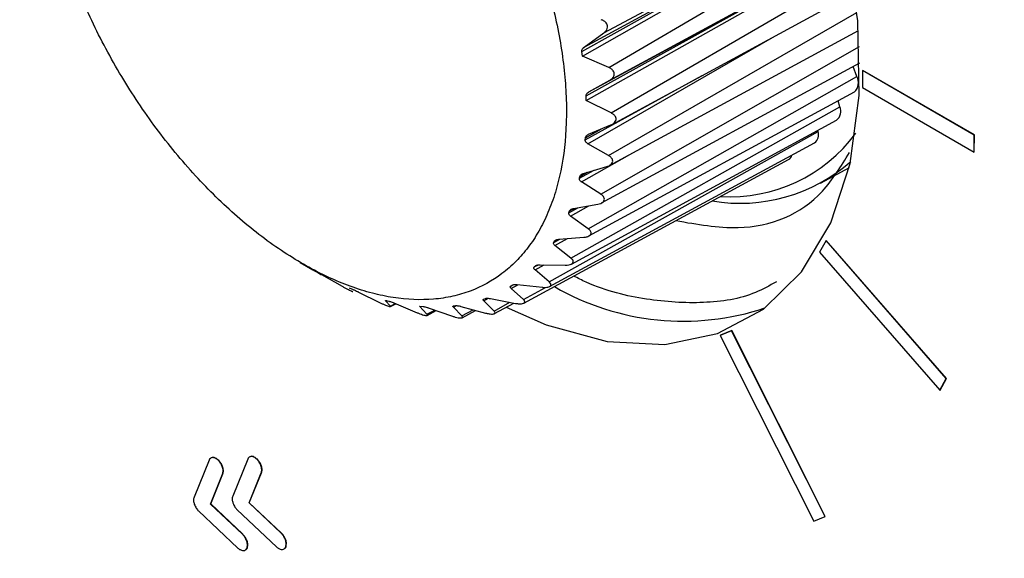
# Model space of a CAD drawing. Header units: millimetres. Extents: x -0.66 to 0.91, y -0.4 to 0.64.
# Tile 216 of 241: x 0.6 to 0.6239, y 0.4049 to 0.418. Entities that reach past the tile are written whole.
import ezdxf

# ---------------------------------------------------------------- set-up
doc = ezdxf.new("R2010")
doc.units = ezdxf.units.MM
doc.layers.add('FORMAT', color=7, linetype='Continuous')

msp = doc.modelspace()

# ---------------------------------------------------------------- linework, layer by layer
at = {"layer": 'FORMAT', "color": 7, "linetype": 'Continuous', "lineweight": 25}
for p, q in [((0.614183, 0.417638), (0.619843, 0.42071)), ((0.613651, 0.41719), (0.618751, 0.420033)), ((0.613707, 0.417296), (0.618751, 0.420033)), ((0.614303, 0.416801), (0.619989, 0.420128)), ((0.614332, 0.416493), (0.620099, 0.41962)), ((0.614363, 0.415697), (0.620198, 0.419084)), ((0.613753, 0.416112), (0.618854, 0.418937)), ((0.613821, 0.416208), (0.618854, 0.418937)), ((0.614385, 0.415419), (0.62027, 0.41861)), ((0.614298, 0.414664), (0.620327, 0.418135)), ((0.613707, 0.417296), (0.614183, 0.417638)), ((0.614318, 0.414421), (0.620365, 0.4177)), ((0.613797, 0.41495), (0.618277, 0.41753)), ((0.613668, 0.417071), (0.613651, 0.41719)), ((0.614303, 0.416801), (0.613668, 0.417071)), ((0.614111, 0.413723), (0.620388, 0.417308)), ((0.614129, 0.413513), (0.6204, 0.416913)), ((0.613733, 0.415042), (0.616573, 0.416606)), ((0.620324, 0.416583), (0.620238, 0.416825)), ((0.620465, 0.416723), (0.620459, 0.416311)), ((0.620465, 0.416723), (0.620472, 0.416727)), ((0.623176, 0.415158), (0.620465, 0.416723)), ((0.623183, 0.415162), (0.620472, 0.416727)), ((0.613804, 0.412889), (0.620324, 0.416583)), ((0.613821, 0.416208), (0.614332, 0.416493)), ((0.61382, 0.412712), (0.620266, 0.416207)), ((0.620459, 0.416311), (0.62317, 0.414746)), ((0.613757, 0.415998), (0.613753, 0.416112)), ((0.614363, 0.415697), (0.613757, 0.415998)), ((0.619909, 0.415847), (0.619871, 0.415993)), ((0.613382, 0.412177), (0.619909, 0.415847)), ((0.613397, 0.412032), (0.619834, 0.415522)), ((0.613815, 0.41518), (0.614357, 0.415406)), ((0.612855, 0.411601), (0.619384, 0.415246)), ((0.613737, 0.415096), (0.614126, 0.415309)), ((0.619384, 0.415246), (0.619379, 0.415276)), ((0.62317, 0.414746), (0.623176, 0.415158)), ((0.623176, 0.415158), (0.623183, 0.415162)), ((0.623177, 0.41475), (0.623183, 0.415162)), ((0.612867, 0.411485), (0.619299, 0.414973)), ((0.613733, 0.415042), (0.613737, 0.415096)), ((0.614298, 0.414664), (0.613797, 0.41495)), ((0.613645, 0.414022), (0.614814, 0.41469)), ((0.62317, 0.414746), (0.623177, 0.41475)), ((0.61224, 0.411082), (0.618669, 0.414567)), ((0.613592, 0.414111), (0.613947, 0.414305)), ((0.613603, 0.414159), (0.61378, 0.414257)), ((0.613691, 0.41423), (0.614259, 0.414397)), ((0.619444, 0.413993), (0.620143, 0.414377)), ((0.613592, 0.414111), (0.613603, 0.414159)), ((0.614111, 0.413723), (0.613645, 0.414022)), ((0.613336, 0.413277), (0.613552, 0.413395)), ((0.613336, 0.413277), (0.613352, 0.41332)), ((0.613352, 0.41332), (0.613461, 0.413379)), ((0.613377, 0.413193), (0.613819, 0.413444)), ((0.613449, 0.413377), (0.614038, 0.413483)), ((0.613804, 0.412889), (0.613377, 0.413193)), ((0.612968, 0.412556), (0.613115, 0.412636)), ((0.612968, 0.412556), (0.612991, 0.412592)), ((0.612991, 0.412592), (0.613056, 0.412627)), ((0.612997, 0.412478), (0.613303, 0.41265)), ((0.613096, 0.412634), (0.6137, 0.412681)), ((0.619577, 0.412602), (0.619418, 0.41232)), ((0.619577, 0.412602), (0.619584, 0.412606)), ((0.622496, 0.409252), (0.619577, 0.412602)), ((0.622503, 0.409256), (0.619584, 0.412606)), ((0.613382, 0.412177), (0.612997, 0.412478)), ((0.619418, 0.41232), (0.622337, 0.40897)), ((0.606812, 0.412073), (0.607123, 0.411891)), ((0.607123, 0.411891), (0.607118, 0.411893)), ((0.607162, 0.411869), (0.60721, 0.411841)), ((0.612496, 0.41196), (0.612595, 0.412013)), ((0.612496, 0.41196), (0.612524, 0.411989)), ((0.612514, 0.411891), (0.612735, 0.412014)), ((0.612855, 0.411601), (0.612514, 0.411891)), ((0.612524, 0.411989), (0.612555, 0.412006)), ((0.612635, 0.412016), (0.613248, 0.412005)), ((0.607327, 0.411775), (0.607832, 0.411492)), ((0.608, 0.411453), (0.608096, 0.411414)), ((0.608216, 0.411358), (0.608754, 0.411094)), ((0.611927, 0.411499), (0.611984, 0.41153)), ((0.611927, 0.411499), (0.611961, 0.411521)), ((0.611934, 0.411441), (0.612097, 0.411531)), ((0.61223, 0.41117), (0.611934, 0.411441)), ((0.612077, 0.411533), (0.612693, 0.411468)), ((0.61223, 0.41117), (0.612765, 0.411466)), ((0.609002, 0.411012), (0.608886, 0.411137)), ((0.608917, 0.411143), (0.608964, 0.411132)), ((0.611269, 0.411136), (0.611385, 0.4112)), ((0.611519, 0.410892), (0.611269, 0.411136)), ((0.611273, 0.411183), (0.611311, 0.411197)), ((0.611431, 0.411194), (0.612043, 0.411078)), ((0.611519, 0.410892), (0.611905, 0.411104)), ((0.609002, 0.411012), (0.609118, 0.411075)), ((0.609005, 0.410999), (0.609133, 0.411068)), ((0.609087, 0.411088), (0.609651, 0.410851)), ((0.60971, 0.411007), (0.609799, 0.411)), ((0.60989, 0.410812), (0.60971, 0.411007)), ((0.60989, 0.410812), (0.610079, 0.410915)), ((0.609896, 0.410787), (0.610112, 0.410904)), ((0.609923, 0.41097), (0.610509, 0.410767)), ((0.610531, 0.410983), (0.610603, 0.411023)), ((0.610734, 0.410772), (0.610531, 0.410983)), ((0.610544, 0.411017), (0.610586, 0.411022)), ((0.610709, 0.411005), (0.611311, 0.410843)), ((0.610734, 0.410772), (0.611011, 0.410924)), ((0.610741, 0.410729), (0.611071, 0.410908)), ((0.611527, 0.410828), (0.612003, 0.411086)), ((0.617284, 0.410413), (0.61701, 0.410302)), ((0.617291, 0.410417), (0.617018, 0.410305)), ((0.617284, 0.410413), (0.617291, 0.410417)), ((0.619553, 0.405904), (0.617284, 0.410413)), ((0.61956, 0.405908), (0.617291, 0.410417)), ((0.61701, 0.410302), (0.617018, 0.410305)), ((0.61701, 0.410302), (0.619279, 0.405792)), ((0.622337, 0.40897), (0.622496, 0.409252)), ((0.622344, 0.408974), (0.622503, 0.409256)), ((0.622496, 0.409252), (0.622503, 0.409256)), ((0.622337, 0.40897), (0.622344, 0.408974)), ((0.6046, 0.407272), (0.604236, 0.406375)), ((0.605539, 0.4073), (0.605174, 0.406402)), ((0.605768, 0.407291), (0.605775, 0.407294)), ((0.604829, 0.407263), (0.604836, 0.407267)), ((0.604633, 0.406208), (0.60493, 0.406938)), ((0.60464, 0.406212), (0.604937, 0.406942)), ((0.60493, 0.406938), (0.604937, 0.406942)), ((0.605571, 0.406235), (0.605868, 0.406965)), ((0.605578, 0.406239), (0.605875, 0.406969)), ((0.605868, 0.406965), (0.605875, 0.406969)), ((0.604633, 0.406208), (0.60464, 0.406212)), ((0.605411, 0.405476), (0.604633, 0.406208)), ((0.605418, 0.40548), (0.60464, 0.406212)), ((0.605571, 0.406235), (0.605578, 0.406239)), ((0.60635, 0.405503), (0.605571, 0.406235)), ((0.606357, 0.405507), (0.605578, 0.406239)), ((0.604346, 0.406041), (0.605302, 0.405142)), ((0.605284, 0.406068), (0.60624, 0.405169)), ((0.619279, 0.405792), (0.619553, 0.405904)), ((0.619553, 0.405904), (0.61956, 0.405908)), ((0.605411, 0.405476), (0.605418, 0.40548)), ((0.60635, 0.405503), (0.606357, 0.405507)), ((0.605525, 0.405151), (0.605532, 0.405155)), ((0.606463, 0.405178), (0.60647, 0.405182))]:
    msp.add_line(p, q, dxfattribs=at)
at = {"layer": 'FORMAT', "color": 7, "linetype": 'Continuous', "lineweight": 25, "flags": 128}
for points in [[(0.613668, 0.417071), (0.618759, 0.419972), (0.619809, 0.420571)], [(0.611815, 0.410984), (0.612782, 0.410557), (0.614263, 0.410153), (0.615662, 0.410083), (0.616939, 0.410348), (0.618057, 0.41094), (0.618984, 0.411844), (0.619694, 0.413032), (0.620165, 0.414471), (0.620385, 0.416119), (0.620347, 0.417928), (0.620052, 0.419848)], [(0.613757, 0.415998), (0.618857, 0.418879), (0.620004, 0.419527)]]:
    msp.add_lwpolyline(points, dxfattribs=at)
at = {"layer": 'FORMAT', "color": 7, "linetype": 'Continuous', "lineweight": 25}
for centre, radius, start, end in [((0.620062, 0.416431), 0.0003029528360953, 312.224899, 30.08822), ((0.619666, 0.415732), 0.0002683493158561, 308.753095, 25.350935), ((0.617251, 0.417452), 0.0037866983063, 266.491364, 323.577747), ((0.619146, 0.41517), 0.0002500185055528, 307.728207, 17.51104), ((0.617485, 0.417581), 0.004075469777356, 260.521079, 311.318722), ((0.618579, 0.414718), 0.0001760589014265, 300.987152, 345.61588), ((0.616112, 0.416899), 0.0062541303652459, 239.980018, 288.472298)]:
    msp.add_arc(centre, radius, start, end, dxfattribs=at)
for points, knots in [([(0.5832438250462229, 0.4863876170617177), (0.5856212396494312, 0.483906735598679), (0.5903801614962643, 0.4789407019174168), (0.5981980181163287, 0.4717080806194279), (0.6065128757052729, 0.4646371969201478), (0.6153386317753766, 0.4577783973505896), (0.6246375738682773, 0.4511447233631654), (0.6343938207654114, 0.4447461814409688), (0.6446253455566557, 0.4385720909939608), (0.6548375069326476, 0.4329039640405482), (0.6649376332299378, 0.4277189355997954), (0.6749486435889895, 0.4229412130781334), (0.6853679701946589, 0.4183301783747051), (0.6960206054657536, 0.4139683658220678), (0.7067713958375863, 0.4099041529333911), (0.7173844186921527, 0.4061750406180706), (0.7245750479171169, 0.4038906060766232), (0.7280737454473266, 0.4027790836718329)], [0, 0, 0, 0, 0.0709128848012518, 0.1419478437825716, 0.213167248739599, 0.2846342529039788, 0.3556081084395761, 0.4265819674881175, 0.4978012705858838, 0.5692681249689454, 0.6311049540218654, 0.6929417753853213, 0.7567915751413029, 0.820641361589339, 0.8814891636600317, 0.9423369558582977, 1, 1, 1, 1]), ([(0.7227473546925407, 0.4011805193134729), (0.7184428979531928, 0.4026022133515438), (0.7098265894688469, 0.4054480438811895), (0.6972773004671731, 0.4101087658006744), (0.685015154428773, 0.4150562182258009), (0.6731331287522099, 0.4202947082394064), (0.6616560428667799, 0.425799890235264), (0.65059021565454, 0.4315683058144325), (0.6399179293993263, 0.4376117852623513), (0.62969749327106, 0.4439018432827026), (0.6199553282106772, 0.4504166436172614), (0.610695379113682, 0.4571518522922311), (0.6019009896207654, 0.4641206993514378), (0.5943747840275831, 0.4706468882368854), (0.5879565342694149, 0.4766396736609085), (0.5844001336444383, 0.4802617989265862), (0.5826211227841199, 0.4820736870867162)], [0, 0, 0, 0, 0.0740144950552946, 0.1481561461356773, 0.2226838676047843, 0.2973414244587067, 0.3713556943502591, 0.4454971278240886, 0.5200246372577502, 0.594681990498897, 0.668696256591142, 0.7428376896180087, 0.8173652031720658, 0.892022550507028, 0.9459866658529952, 0.9999999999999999, 0.9999999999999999, 0.9999999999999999, 0.9999999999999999]), ([(0.7153161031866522, 0.3925245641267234), (0.7116636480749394, 0.3942121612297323), (0.702511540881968, 0.3984408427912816), (0.6883047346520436, 0.4053265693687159), (0.6743545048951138, 0.4123959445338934), (0.6623444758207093, 0.4187427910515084), (0.6520994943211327, 0.4243489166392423), (0.6421719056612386, 0.4299812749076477), (0.6327223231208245, 0.4355469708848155), (0.6237626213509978, 0.4410301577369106), (0.6148551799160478, 0.4466977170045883), (0.6059617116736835, 0.4526200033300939), (0.5960091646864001, 0.4595627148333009), (0.5896660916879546, 0.4643870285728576), (0.5859899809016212, 0.4671829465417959)], [0, 0, 0, 0, 0.0696762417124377, 0.1745906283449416, 0.2795037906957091, 0.3535502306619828, 0.4277233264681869, 0.5022824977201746, 0.5769720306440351, 0.6485103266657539, 0.7201630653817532, 0.8028724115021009, 0.8857552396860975, 1, 1, 1, 1]), ([(0.6063874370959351, 0.4270948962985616), (0.6062310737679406, 0.4271675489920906), (0.605757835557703, 0.4273874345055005), (0.6051343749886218, 0.42757931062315), (0.6045138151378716, 0.4276883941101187), (0.6038741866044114, 0.4277322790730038), (0.6032533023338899, 0.4276605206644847), (0.6026873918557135, 0.4274717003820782), (0.6021610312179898, 0.4272069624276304), (0.6016984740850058, 0.4268305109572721), (0.6013122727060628, 0.4263506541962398), (0.6010627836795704, 0.4259428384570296), (0.6008544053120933, 0.4254907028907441), (0.6006865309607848, 0.4249898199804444), (0.6005638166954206, 0.4244498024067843), (0.6004606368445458, 0.4236856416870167), (0.6004477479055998, 0.4228568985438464), (0.6005266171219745, 0.42198391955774), (0.6006654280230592, 0.4210870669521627), (0.6008929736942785, 0.4201618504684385), (0.6012045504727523, 0.4192313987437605), (0.6015695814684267, 0.4183031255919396), (0.6020117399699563, 0.4173858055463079), (0.6025207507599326, 0.4165028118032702), (0.603070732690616, 0.4156477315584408), (0.6036775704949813, 0.4148416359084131), (0.6043265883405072, 0.4141055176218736), (0.6049995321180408, 0.4134198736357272), (0.6057026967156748, 0.4128157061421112), (0.6064186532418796, 0.4123092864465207), (0.6071388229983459, 0.4118702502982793), (0.6078591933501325, 0.4115360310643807), (0.6085615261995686, 0.4113163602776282), (0.6092478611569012, 0.4111734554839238), (0.6099043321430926, 0.4111469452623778), (0.610513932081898, 0.4112389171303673), (0.6110890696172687, 0.4114084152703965), (0.6116076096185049, 0.4116928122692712), (0.6120556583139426, 0.4120861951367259), (0.612354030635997, 0.4124324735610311), (0.6126134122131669, 0.4128267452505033), (0.6128348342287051, 0.4132730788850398), (0.6130125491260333, 0.4137631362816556), (0.6131902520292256, 0.4144673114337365), (0.6132793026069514, 0.4152460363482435), (0.6132762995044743, 0.4160803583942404), (0.6132126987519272, 0.4169462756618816), (0.613058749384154, 0.4178523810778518), (0.6128172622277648, 0.4187761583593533), (0.6125195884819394, 0.4197059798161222), (0.6121401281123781, 0.4206371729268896), (0.6116875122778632, 0.4215461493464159), (0.6111894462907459, 0.4224350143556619), (0.6106273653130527, 0.4232863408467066), (0.6100147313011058, 0.424078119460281), (0.609372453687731, 0.424825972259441), (0.6086911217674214, 0.4255015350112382), (0.608031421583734, 0.4260506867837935), (0.6074557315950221, 0.4264785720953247), (0.6069219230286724, 0.4268209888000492), (0.6065217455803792, 0.4270260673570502), (0.6063874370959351, 0.4270948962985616)], [0, 0, 0, 0, 0.0117110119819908, 0.0354437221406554, 0.0474863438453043, 0.0606793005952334, 0.087513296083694, 0.1011864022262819, 0.1143818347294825, 0.1412209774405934, 0.154896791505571, 0.1680927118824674, 0.1813802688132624, 0.1949568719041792, 0.208633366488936, 0.2218273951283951, 0.2486639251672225, 0.262338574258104, 0.2755291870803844, 0.3023587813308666, 0.3160298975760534, 0.3292170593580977, 0.35603955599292, 0.3697069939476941, 0.3828921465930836, 0.409710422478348, 0.4233756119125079, 0.4365610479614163, 0.4633797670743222, 0.4770450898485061, 0.4902329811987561, 0.5170566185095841, 0.5307243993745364, 0.5439158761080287, 0.5707468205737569, 0.5844183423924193, 0.597612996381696, 0.6244505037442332, 0.6381254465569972, 0.6513214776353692, 0.6646091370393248, 0.6781858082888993, 0.6918623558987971, 0.7050573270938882, 0.7318957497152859, 0.7455713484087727, 0.7587632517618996, 0.7855954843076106, 0.7992679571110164, 0.8124561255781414, 0.8392807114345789, 0.8529492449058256, 0.866134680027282, 0.8929535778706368, 0.9066191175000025, 0.9198040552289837, 0.9466217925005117, 0.9602866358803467, 0.9701209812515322, 0.989971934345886, 1, 1, 1, 1]), ([(0.6141826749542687, 0.4176383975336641), (0.6142017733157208, 0.4176542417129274), (0.6142377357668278, 0.4176840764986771), (0.6142699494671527, 0.4177433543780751), (0.6142764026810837, 0.4178038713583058), (0.6142576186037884, 0.4178586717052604), (0.6142186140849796, 0.4179073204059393), (0.6141699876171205, 0.4179399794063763), (0.6141330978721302, 0.4179539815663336), (0.6141207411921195, 0.4179586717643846)], [0, 0, 0, 0, 0.1732310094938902, 0.3261961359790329, 0.4802470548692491, 0.6109042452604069, 0.7364596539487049, 0.9117238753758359, 0.9999999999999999, 0.9999999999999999, 0.9999999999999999, 0.9999999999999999]), ([(0.6136509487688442, 0.4171899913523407), (0.6136505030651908, 0.417199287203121), (0.6136494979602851, 0.4172202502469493), (0.613663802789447, 0.4172551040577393), (0.6136858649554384, 0.4172805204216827), (0.6137030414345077, 0.417293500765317), (0.6137069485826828, 0.417296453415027)], [0, 0, 0, 0, 0.2255595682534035, 0.5086586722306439, 0.888234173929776, 1, 1, 1, 1]), ([(0.6143318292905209, 0.4164933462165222), (0.6143524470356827, 0.4165067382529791), (0.6143913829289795, 0.4165320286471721), (0.6144298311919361, 0.4165853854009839), (0.6144427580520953, 0.4166421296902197), (0.6144298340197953, 0.4166954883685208), (0.614396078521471, 0.4167446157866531), (0.614350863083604, 0.4167795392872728), (0.6143153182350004, 0.4167957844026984), (0.6143032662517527, 0.4168012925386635)], [0, 0, 0, 0, 0.172230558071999, 0.3252514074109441, 0.4793655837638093, 0.609963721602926, 0.7353109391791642, 0.910253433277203, 0.9999999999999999, 0.9999999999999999, 0.9999999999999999, 0.9999999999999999]), ([(0.6137533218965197, 0.4161118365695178), (0.6137539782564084, 0.4161212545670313), (0.6137554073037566, 0.4161417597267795), (0.613774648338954, 0.4161740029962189), (0.6137993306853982, 0.4161953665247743), (0.613817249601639, 0.416205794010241), (0.6138205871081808, 0.4162077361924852)], [0, 0, 0, 0, 0.241673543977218, 0.526179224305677, 0.9117480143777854, 1, 1, 1, 1]), ([(0.6143574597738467, 0.4154064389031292), (0.6143801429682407, 0.4154177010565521), (0.6144220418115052, 0.4154385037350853), (0.6144657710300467, 0.4154855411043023), (0.6144845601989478, 0.4155368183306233), (0.6144777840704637, 0.4155873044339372), (0.6144497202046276, 0.4156358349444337), (0.6144083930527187, 0.4156722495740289), (0.6143744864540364, 0.4156903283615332), (0.614362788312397, 0.415696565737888)], [0, 0, 0, 0, 0.1771369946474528, 0.3271953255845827, 0.4782713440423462, 0.6085789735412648, 0.7336635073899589, 0.9081110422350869, 0.9999999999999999, 0.9999999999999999, 0.9999999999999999, 0.9999999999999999]), ([(0.6137371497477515, 0.4150955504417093), (0.6137390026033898, 0.4151046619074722), (0.6137429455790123, 0.4151240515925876), (0.6137667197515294, 0.4151528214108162), (0.6137936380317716, 0.4151702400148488), (0.6138122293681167, 0.4151782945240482), (0.6138151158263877, 0.4151795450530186)], [0, 0, 0, 0, 0.2530292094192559, 0.5384596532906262, 0.9283420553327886, 1, 1, 1, 1]), ([(0.6137966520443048, 0.4149501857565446), (0.6137838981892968, 0.4149586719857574), (0.6137597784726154, 0.4149747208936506), (0.6137366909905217, 0.4150069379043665), (0.6137319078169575, 0.4150305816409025), (0.6137328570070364, 0.4150422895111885), (0.6137328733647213, 0.415042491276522)], [0, 0, 0, 0, 0.3565962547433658, 0.6743843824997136, 0.9943885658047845, 1, 1, 1, 1]), ([(0.6159355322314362, 0.4130850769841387), (0.6164465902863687, 0.4129951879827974), (0.6178069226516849, 0.4127559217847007), (0.619317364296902, 0.4133802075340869), (0.619942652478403, 0.4144033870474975), (0.6201455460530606, 0.4147353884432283)], [0, 0, 0, 0, 0.2890152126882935, 0.7692995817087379, 1, 1, 1, 1]), ([(0.6142590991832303, 0.4143970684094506), (0.6142712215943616, 0.4144010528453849), (0.6143063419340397, 0.4144125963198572), (0.6143537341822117, 0.4144401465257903), (0.6143909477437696, 0.4144823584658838), (0.6144036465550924, 0.4145278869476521), (0.6143939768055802, 0.4145729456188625), (0.6143630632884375, 0.4146194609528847), (0.6143260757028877, 0.4146483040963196), (0.6143003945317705, 0.4146629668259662), (0.6142982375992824, 0.4146641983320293)], [0, 0, 0, 0, 0.0886973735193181, 0.256968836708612, 0.3958151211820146, 0.5353279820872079, 0.6600638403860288, 0.7893745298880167, 0.9823098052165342, 1, 1, 1, 1]), ([(0.6136027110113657, 0.4141592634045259), (0.6136057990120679, 0.4141677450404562), (0.6136122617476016, 0.4141854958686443), (0.6136401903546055, 0.4142101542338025), (0.6136689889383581, 0.4142236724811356), (0.6136881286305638, 0.4142294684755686), (0.6136906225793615, 0.4142302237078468)], [0, 0, 0, 0, 0.2617576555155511, 0.5478206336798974, 0.941079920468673, 1, 1, 1, 1]), ([(0.6136446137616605, 0.4140217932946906), (0.6136347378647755, 0.4140290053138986), (0.613614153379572, 0.4140440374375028), (0.6135936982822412, 0.4140729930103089), (0.613589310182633, 0.4140969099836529), (0.6135917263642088, 0.4141093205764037), (0.6135920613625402, 0.4141110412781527)], [0, 0, 0, 0, 0.2982871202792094, 0.6217244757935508, 0.9475529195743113, 1, 1, 1, 1]), ([(0.6140384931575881, 0.4134832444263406), (0.6140622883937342, 0.4134888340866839), (0.6141078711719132, 0.4134995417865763), (0.614159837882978, 0.4135297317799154), (0.6141910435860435, 0.4135666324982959), (0.6142000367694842, 0.4136066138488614), (0.6141878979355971, 0.4136504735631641), (0.6141566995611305, 0.4136904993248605), (0.6141246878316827, 0.4137128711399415), (0.6141107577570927, 0.4137226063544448)], [0, 0, 0, 0, 0.168368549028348, 0.3225312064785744, 0.4523899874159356, 0.5825805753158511, 0.7062399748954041, 0.8721687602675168, 0.9999999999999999, 0.9999999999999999, 0.9999999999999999, 0.9999999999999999]), ([(0.6133765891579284, 0.4131929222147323), (0.6133734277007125, 0.4131953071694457), (0.6133588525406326, 0.4132063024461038), (0.6133402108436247, 0.413227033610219), (0.6133298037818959, 0.413254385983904), (0.6133338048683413, 0.4132702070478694), (0.6133355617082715, 0.4132771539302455)], [0, 0, 0, 0, 0.1015144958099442, 0.4680088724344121, 0.7664076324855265, 1, 1, 1, 1]), ([(0.6133523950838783, 0.4133196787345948), (0.61335671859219, 0.4133272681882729), (0.6133656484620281, 0.4133429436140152), (0.6133973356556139, 0.4133630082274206), (0.6134276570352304, 0.4133726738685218), (0.6134471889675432, 0.4133763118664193), (0.6134493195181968, 0.4133767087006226)], [0, 0, 0, 0, 0.2689160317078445, 0.5554251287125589, 0.9515056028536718, 1, 1, 1, 1]), ([(0.613699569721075, 0.4126812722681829), (0.6137068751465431, 0.4126819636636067), (0.6137405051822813, 0.4126851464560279), (0.6137925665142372, 0.4126969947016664), (0.6138448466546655, 0.4127241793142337), (0.6138726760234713, 0.4127582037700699), (0.6138772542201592, 0.4127956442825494), (0.6138612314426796, 0.4128369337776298), (0.6138321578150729, 0.4128678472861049), (0.6138084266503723, 0.4128851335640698), (0.6138036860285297, 0.4128885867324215)], [0, 0, 0, 0, 0.0498273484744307, 0.2293768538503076, 0.3720091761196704, 0.5154581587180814, 0.6410119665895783, 0.767845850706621, 0.9536240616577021, 0.9999999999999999, 0.9999999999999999, 0.9999999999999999, 0.9999999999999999]), ([(0.6129973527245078, 0.4124783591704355), (0.6129891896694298, 0.4124856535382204), (0.6129723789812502, 0.4125006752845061), (0.6129604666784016, 0.4125252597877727), (0.612961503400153, 0.4125442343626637), (0.6129666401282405, 0.4125533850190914), (0.6129679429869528, 0.4125557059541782)], [0, 0, 0, 0, 0.3069172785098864, 0.6320538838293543, 0.9066756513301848, 1, 1, 1, 1]), ([(0.6129906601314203, 0.412591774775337), (0.6129961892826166, 0.4125982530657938), (0.6130074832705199, 0.4126114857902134), (0.6130425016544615, 0.4126266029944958), (0.6130739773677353, 0.4126324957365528), (0.6130937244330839, 0.4126340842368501), (0.6130955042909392, 0.4126342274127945)], [0, 0, 0, 0, 0.2751099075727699, 0.5619466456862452, 0.9605170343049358, 1, 1, 1, 1]), ([(0.6132483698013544, 0.4120054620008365), (0.6132643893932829, 0.4120056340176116), (0.6133051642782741, 0.4120060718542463), (0.6133622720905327, 0.4120158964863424), (0.6134109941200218, 0.412037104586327), (0.6134373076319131, 0.412065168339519), (0.6134424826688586, 0.4120974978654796), (0.613427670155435, 0.4121356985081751), (0.6134018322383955, 0.4121620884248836), (0.613382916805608, 0.4121766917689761), (0.613382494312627, 0.4121770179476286)], [0, 0, 0, 0, 0.1077370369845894, 0.2742245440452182, 0.4096580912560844, 0.5456738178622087, 0.6690852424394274, 0.7988693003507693, 0.9955075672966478, 0.9999999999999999, 0.9999999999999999, 0.9999999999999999, 0.9999999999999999]), ([(0.6071182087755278, 0.4118931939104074), (0.6071183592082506, 0.4118931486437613), (0.6071186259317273, 0.4118930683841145), (0.6071342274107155, 0.4118842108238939), (0.6071507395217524, 0.4118748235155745), (0.6071604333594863, 0.4118693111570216), (0.6071615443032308, 0.4118686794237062)], [0, 0, 0, 0, 0.3965977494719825, 0.7031843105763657, 0.9659840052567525, 1, 1, 1, 1]), ([(0.6072098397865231, 0.4118414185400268), (0.6072182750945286, 0.41183668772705), (0.60723657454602, 0.4118264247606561), (0.6072737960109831, 0.4118054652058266), (0.6073047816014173, 0.4117879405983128), (0.6073230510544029, 0.4117775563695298), (0.6073268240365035, 0.411775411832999)], [0, 0, 0, 0, 0.2384469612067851, 0.5172838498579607, 0.9003101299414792, 1, 1, 1, 1]), ([(0.6125136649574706, 0.4118908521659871), (0.6125059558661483, 0.411898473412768), (0.6124909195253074, 0.411913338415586), (0.6124835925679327, 0.4119359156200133), (0.612488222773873, 0.4119512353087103), (0.612494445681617, 0.4119581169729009), (0.6124957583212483, 0.4119595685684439)], [0, 0, 0, 0, 0.3362212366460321, 0.6557889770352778, 0.9273932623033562, 0.9999999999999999, 0.9999999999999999, 0.9999999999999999, 0.9999999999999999]), ([(0.6125239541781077, 0.4119885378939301), (0.6125306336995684, 0.4119937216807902), (0.6125441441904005, 0.4120042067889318), (0.6125820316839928, 0.4120141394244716), (0.6126142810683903, 0.4120163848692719), (0.6126340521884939, 0.4120160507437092), (0.6126354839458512, 0.4120160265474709)], [0, 0, 0, 0, 0.2807301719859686, 0.5678254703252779, 0.968703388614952, 1, 1, 1, 1]), ([(0.6126929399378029, 0.4114678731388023), (0.6127022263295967, 0.4114670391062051), (0.6127376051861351, 0.4114638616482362), (0.6127933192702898, 0.4114644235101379), (0.6128515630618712, 0.4114757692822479), (0.6128878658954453, 0.4114959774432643), (0.6129021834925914, 0.4115222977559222), (0.6128972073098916, 0.4115548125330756), (0.6128766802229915, 0.4115815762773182), (0.6128580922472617, 0.4115976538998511), (0.6128546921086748, 0.4116005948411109)], [0, 0, 0, 0, 0.0619927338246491, 0.2361769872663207, 0.3776103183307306, 0.5198399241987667, 0.644456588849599, 0.7711089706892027, 0.9581309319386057, 0.9999999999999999, 0.9999999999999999, 0.9999999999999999, 0.9999999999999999]), ([(0.6183734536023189, 0.4116012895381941), (0.6182078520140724, 0.4115084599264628), (0.6176788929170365, 0.4112119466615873), (0.6166131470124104, 0.4110516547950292), (0.6152295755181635, 0.4111397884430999), (0.6141532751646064, 0.4113900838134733), (0.6135525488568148, 0.4116887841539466), (0.6134522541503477, 0.4117386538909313)], [0, 0, 0, 0, 0.1246661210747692, 0.3982043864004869, 0.6717417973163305, 0.9451954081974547, 0.9999999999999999, 0.9999999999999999, 0.9999999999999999, 0.9999999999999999]), ([(0.6078321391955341, 0.4114920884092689), (0.6078539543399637, 0.4114800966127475), (0.6078950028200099, 0.4114575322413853), (0.6079569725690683, 0.4114245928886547), (0.6080096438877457, 0.4113975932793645), (0.6080496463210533, 0.4113782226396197), (0.6080783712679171, 0.4113657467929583), (0.6080911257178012, 0.4113622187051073), (0.6080875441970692, 0.4113663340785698), (0.60808590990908, 0.4113682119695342)], [0, 0, 0, 0, 0.1715877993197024, 0.322868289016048, 0.4506280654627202, 0.5787436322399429, 0.6997392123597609, 0.8629876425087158, 1, 1, 1, 1]), ([(0.6080955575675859, 0.4114137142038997), (0.6081034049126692, 0.4114104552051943), (0.6081209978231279, 0.411403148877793), (0.6081581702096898, 0.4113863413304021), (0.6081913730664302, 0.4113705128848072), (0.6082114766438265, 0.4113605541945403), (0.6082163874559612, 0.4113581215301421)], [0, 0, 0, 0, 0.2234831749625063, 0.5010254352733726, 0.8781127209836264, 1, 1, 1, 1]), ([(0.6119341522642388, 0.4114408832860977), (0.6119273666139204, 0.4114482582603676), (0.6119144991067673, 0.411462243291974), (0.6119111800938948, 0.4114827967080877), (0.6119197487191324, 0.4114944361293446), (0.6119271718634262, 0.4114992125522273), (0.6119274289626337, 0.4114993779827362)], [0, 0, 0, 0, 0.3531782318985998, 0.6697255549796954, 0.9885610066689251, 1, 1, 1, 1]), ([(0.6119606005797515, 0.411520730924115), (0.61196835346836, 0.4115244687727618), (0.6119838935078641, 0.4115319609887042), (0.612024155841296, 0.4115365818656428), (0.612056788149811, 0.4115353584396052), (0.612076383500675, 0.4115332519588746), (0.6120774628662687, 0.4115331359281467)], [0, 0, 0, 0, 0.2860610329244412, 0.5733862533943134, 0.976500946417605, 1, 1, 1, 1]), ([(0.6087536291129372, 0.4110944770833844), (0.6087762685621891, 0.4110837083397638), (0.6088193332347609, 0.4110632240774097), (0.6088830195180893, 0.4110356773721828), (0.6089364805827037, 0.4110148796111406), (0.608975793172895, 0.4110022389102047), (0.6090023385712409, 0.410997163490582), (0.6090118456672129, 0.4110005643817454), (0.6090053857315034, 0.4110086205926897), (0.6090024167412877, 0.4110123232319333)], [0, 0, 0, 0, 0.1684427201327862, 0.3204110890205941, 0.4486446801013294, 0.5772437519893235, 0.6984685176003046, 0.8614159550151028, 1, 1, 1, 1]), ([(0.6088862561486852, 0.411137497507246), (0.6088841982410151, 0.4111407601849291), (0.6088804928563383, 0.4111466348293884), (0.6088914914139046, 0.4111483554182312), (0.6089064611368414, 0.4111458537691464), (0.6089159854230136, 0.4111435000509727), (0.6089172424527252, 0.4111431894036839)], [0, 0, 0, 0, 0.3860258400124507, 0.6950623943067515, 0.959753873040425, 1, 1, 1, 1]), ([(0.6089636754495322, 0.4111317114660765), (0.6089705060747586, 0.4111299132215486), (0.6089867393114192, 0.411125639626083), (0.6090225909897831, 0.4111135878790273), (0.6090580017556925, 0.4111000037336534), (0.6090802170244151, 0.411090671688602), (0.6090868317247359, 0.4110878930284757)], [0, 0, 0, 0, 0.2001812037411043, 0.4757381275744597, 0.8438985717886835, 1, 1, 1, 1]), ([(0.6112691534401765, 0.411136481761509), (0.6112634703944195, 0.4111432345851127), (0.6112528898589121, 0.4111558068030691), (0.6112538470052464, 0.4111715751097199), (0.6112637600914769, 0.411179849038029), (0.6112717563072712, 0.4111828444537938), (0.611273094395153, 0.4111833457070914)], [0, 0, 0, 0, 0.3642634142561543, 0.6781754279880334, 0.9461458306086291, 1, 1, 1, 1]), ([(0.6113106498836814, 0.4111967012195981), (0.6113151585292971, 0.4111980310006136), (0.6113273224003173, 0.4112016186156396), (0.6113582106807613, 0.4112034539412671), (0.6113958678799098, 0.4112005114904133), (0.6114217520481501, 0.4111958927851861), (0.611431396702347, 0.4111941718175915)], [0, 0, 0, 0, 0.1611333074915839, 0.4347214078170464, 0.7893725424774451, 1, 1, 1, 1]), ([(0.6120431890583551, 0.4110780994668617), (0.6120710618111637, 0.4110737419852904), (0.6121211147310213, 0.4110659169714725), (0.6121885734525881, 0.4110663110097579), (0.6122358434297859, 0.4110764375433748), (0.6122609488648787, 0.4110949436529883), (0.6122668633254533, 0.4111201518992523), (0.6122539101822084, 0.4111460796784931), (0.6122359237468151, 0.4111635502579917), (0.6122296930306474, 0.4111696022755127)], [0, 0, 0, 0, 0.1853766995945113, 0.3328930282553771, 0.4814130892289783, 0.6096830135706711, 0.7332533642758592, 0.9075957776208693, 1, 1, 1, 1]), ([(0.6097986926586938, 0.4110004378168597), (0.6098036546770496, 0.4109999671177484), (0.6098173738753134, 0.4109986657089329), (0.6098494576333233, 0.4109921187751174), (0.6098875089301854, 0.4109815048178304), (0.6099128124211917, 0.4109728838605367), (0.6099226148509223, 0.4109695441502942)], [0, 0, 0, 0, 0.154101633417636, 0.4260667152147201, 0.7776614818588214, 1, 1, 1, 1]), ([(0.6105305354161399, 0.4109830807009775), (0.6105260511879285, 0.4109889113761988), (0.610517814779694, 0.4109996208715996), (0.6105224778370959, 0.4110110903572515), (0.6105344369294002, 0.4110157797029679), (0.6105431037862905, 0.4110169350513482), (0.6105444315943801, 0.4110171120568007)], [0, 0, 0, 0, 0.3729092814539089, 0.6849412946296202, 0.9517313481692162, 1, 1, 1, 1]), ([(0.6105857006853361, 0.4110222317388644), (0.6105857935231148, 0.41102224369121), (0.6105933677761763, 0.4110232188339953), (0.610611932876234, 0.4110235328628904), (0.6106506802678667, 0.4110190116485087), (0.6106843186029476, 0.4110117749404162), (0.6107053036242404, 0.4110061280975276), (0.6107088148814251, 0.411005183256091)], [0, 0, 0, 0, 0.0033012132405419, 0.2693324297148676, 0.5330288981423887, 0.9218654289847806, 1, 1, 1, 1]), ([(0.6113107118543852, 0.4108430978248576), (0.6113396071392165, 0.4108361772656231), (0.6113902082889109, 0.410824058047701), (0.6114594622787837, 0.4108168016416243), (0.6115084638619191, 0.4108194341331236), (0.6115367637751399, 0.4108309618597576), (0.6115470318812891, 0.4108499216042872), (0.6115383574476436, 0.4108713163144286), (0.6115235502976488, 0.4108866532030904), (0.6115186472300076, 0.4108917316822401)], [0, 0, 0, 0, 0.1940310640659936, 0.3397853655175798, 0.4865050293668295, 0.613802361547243, 0.7373415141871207, 0.9130263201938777, 0.9999999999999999, 0.9999999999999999, 0.9999999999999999, 0.9999999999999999]), ([(0.6096511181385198, 0.4108513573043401), (0.6096742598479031, 0.410842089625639), (0.6097188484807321, 0.4108242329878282), (0.609783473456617, 0.4108026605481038), (0.6098370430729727, 0.410788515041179), (0.6098750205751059, 0.410782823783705), (0.6098987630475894, 0.4107851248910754), (0.6099045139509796, 0.4107952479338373), (0.6098949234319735, 0.4108069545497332), (0.6098904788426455, 0.4108123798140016)], [0, 0, 0, 0, 0.1648280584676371, 0.3175849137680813, 0.4463566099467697, 0.5755051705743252, 0.6969822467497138, 0.8595707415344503, 1, 1, 1, 1]), ([(0.610508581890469, 0.4107670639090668), (0.6105318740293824, 0.4107595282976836), (0.6105774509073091, 0.4107447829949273), (0.6106422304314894, 0.4107296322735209), (0.6106952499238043, 0.410722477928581), (0.6107312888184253, 0.4107238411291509), (0.6107516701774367, 0.4107333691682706), (0.6107532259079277, 0.4107499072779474), (0.6107402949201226, 0.4107649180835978), (0.6107342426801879, 0.4107719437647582)], [0, 0, 0, 0, 0.1606148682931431, 0.3142830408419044, 0.4436674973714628, 0.5734424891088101, 0.6951915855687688, 0.8573369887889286, 1, 1, 1, 1]), ([(0.6048292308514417, 0.4072633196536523), (0.604803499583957, 0.4072851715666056), (0.6047528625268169, 0.4073281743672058), (0.6046821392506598, 0.4073404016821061), (0.6046286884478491, 0.4073217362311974), (0.6046099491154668, 0.4072890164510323), (0.6046004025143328, 0.4072723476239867)], [0, 0, 0, 0, 0.283052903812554, 0.5570252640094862, 0.7743301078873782, 1, 1, 1, 1]), ([(0.604836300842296, 0.4072672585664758), (0.604810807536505, 0.4072886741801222), (0.6047606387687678, 0.4073308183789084), (0.6046984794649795, 0.4073460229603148), (0.6046728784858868, 0.4073340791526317), (0.6046663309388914, 0.4073310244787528)], [0, 0, 0, 0, 0.4346812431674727, 0.8554175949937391, 1, 1, 1, 1]), ([(0.6057675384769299, 0.4072905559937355), (0.6057417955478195, 0.4073122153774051), (0.6056911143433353, 0.407354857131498), (0.6056205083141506, 0.4073670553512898), (0.6055670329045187, 0.4073486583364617), (0.6055482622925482, 0.4073161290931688), (0.6055387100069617, 0.4072995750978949)], [0, 0, 0, 0, 0.283259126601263, 0.5576643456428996, 0.7748972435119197, 1, 1, 1, 1]), ([(0.6057746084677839, 0.4072944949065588), (0.6057491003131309, 0.4073157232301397), (0.6056988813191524, 0.4073575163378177), (0.6056367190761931, 0.4073726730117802), (0.6056109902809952, 0.4073607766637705), (0.6056043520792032, 0.4073577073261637)], [0, 0, 0, 0, 0.4337275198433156, 0.8538979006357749, 1, 1, 1, 1]), ([(0.605868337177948, 0.4069651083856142), (0.6058747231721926, 0.4069918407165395), (0.6058872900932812, 0.4070444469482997), (0.6058640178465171, 0.4071405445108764), (0.6058228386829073, 0.4072263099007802), (0.6057861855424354, 0.4072688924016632), (0.6057675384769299, 0.4072905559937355)], [0, 0, 0, 0, 0.2833301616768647, 0.5575620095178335, 0.7749123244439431, 1, 1, 1, 1]), ([(0.605875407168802, 0.4069690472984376), (0.6058817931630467, 0.4069957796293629), (0.6058943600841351, 0.4070483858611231), (0.6058710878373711, 0.4071444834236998), (0.6058299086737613, 0.4072302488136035), (0.6057932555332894, 0.4072728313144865), (0.6057746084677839, 0.4072944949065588)], [0, 0, 0, 0, 0.2833301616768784, 0.5575620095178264, 0.7749123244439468, 0.9999999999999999, 0.9999999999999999, 0.9999999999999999, 0.9999999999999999]), ([(0.6049300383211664, 0.4069384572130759), (0.6049364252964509, 0.4069651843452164), (0.604948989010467, 0.407017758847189), (0.6049257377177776, 0.4071137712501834), (0.6048845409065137, 0.4071994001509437), (0.604847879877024, 0.4072417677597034), (0.6048292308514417, 0.4072633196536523)], [0, 0, 0, 0, 0.2836329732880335, 0.5579297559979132, 0.7751241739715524, 1, 1, 1, 1]), ([(0.6049371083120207, 0.4069423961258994), (0.604943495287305, 0.4069691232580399), (0.6049560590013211, 0.4070216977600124), (0.6049328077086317, 0.4071177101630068), (0.6048916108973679, 0.4072033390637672), (0.6048549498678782, 0.4072457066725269), (0.604836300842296, 0.4072672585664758)], [0, 0, 0, 0, 0.2836329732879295, 0.5579297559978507, 0.7751241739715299, 1, 1, 1, 1]), ([(0.6042357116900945, 0.4063751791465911), (0.60422896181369, 0.4063477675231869), (0.6042168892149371, 0.406298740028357), (0.6042336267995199, 0.4062357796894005), (0.6042410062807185, 0.4062080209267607)], [0, 0, 0, 0, 0.5591071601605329, 1, 1, 1, 1]), ([(0.6051740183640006, 0.4064024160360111), (0.605167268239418, 0.4063750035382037), (0.605155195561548, 0.406325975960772), (0.6051719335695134, 0.4062630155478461), (0.6051793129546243, 0.4062352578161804)], [0, 0, 0, 0, 0.5591240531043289, 1, 1, 1, 1]), ([(0.6042410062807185, 0.4062080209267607), (0.6042555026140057, 0.4061726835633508), (0.6042814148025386, 0.4061095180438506), (0.6043260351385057, 0.406062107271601), (0.6043456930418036, 0.4060412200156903)], [0, 0, 0, 0, 0.559440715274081, 0.9999999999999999, 0.9999999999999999, 0.9999999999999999, 0.9999999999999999]), ([(0.6051793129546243, 0.4062352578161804), (0.6051937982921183, 0.4061998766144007), (0.6052196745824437, 0.4061366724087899), (0.6052643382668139, 0.4060893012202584), (0.6052839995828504, 0.4060684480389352)], [0, 0, 0, 0, 0.5597918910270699, 0.9999999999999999, 0.9999999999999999, 0.9999999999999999, 0.9999999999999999]), ([(0.605524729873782, 0.4051510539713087), (0.6055296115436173, 0.4051790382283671), (0.6055392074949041, 0.4052340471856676), (0.6055121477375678, 0.4053305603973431), (0.6054680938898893, 0.4054150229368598), (0.6054304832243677, 0.4054555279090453), (0.6054113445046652, 0.4054761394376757)], [0, 0, 0, 0, 0.2839659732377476, 0.558194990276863, 0.7751812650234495, 1, 1, 1, 1]), ([(0.6055317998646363, 0.4051549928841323), (0.6055366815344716, 0.4051829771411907), (0.6055462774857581, 0.405237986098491), (0.6055192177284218, 0.4053344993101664), (0.6054751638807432, 0.4054189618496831), (0.6054375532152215, 0.4054594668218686), (0.6054184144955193, 0.4054800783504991)], [0, 0, 0, 0, 0.2839659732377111, 0.5581949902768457, 0.7751812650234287, 1, 1, 1, 1]), ([(0.606463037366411, 0.4051782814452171), (0.6064679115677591, 0.4052061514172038), (0.6064775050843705, 0.4052610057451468), (0.606450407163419, 0.4053573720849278), (0.6064063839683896, 0.4054418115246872), (0.6063687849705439, 0.4054824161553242), (0.6063496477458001, 0.4055030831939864)], [0, 0, 0, 0, 0.2831873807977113, 0.5573759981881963, 0.7747122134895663, 1, 1, 1, 1]), ([(0.6064701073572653, 0.4051822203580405), (0.6064749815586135, 0.4052100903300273), (0.6064845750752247, 0.4052649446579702), (0.6064574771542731, 0.4053613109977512), (0.6064134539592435, 0.4054457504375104), (0.6063758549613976, 0.4054863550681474), (0.6063567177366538, 0.4055070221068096)], [0, 0, 0, 0, 0.2831873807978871, 0.5573759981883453, 0.7747122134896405, 1, 1, 1, 1]), ([(0.6053016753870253, 0.4051423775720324), (0.6053112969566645, 0.4051338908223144), (0.6053282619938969, 0.4051189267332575), (0.6053458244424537, 0.4051081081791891), (0.6053534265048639, 0.4051034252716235)], [0, 0, 0, 0, 0.5671410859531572, 1, 1, 1, 1]), ([(0.6053534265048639, 0.4051034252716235), (0.6053743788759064, 0.4050938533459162), (0.6054160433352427, 0.4050748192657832), (0.6054672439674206, 0.4050816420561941), (0.6055050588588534, 0.4051070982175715), (0.6055180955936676, 0.4051362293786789), (0.605524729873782, 0.4051510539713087)], [0, 0, 0, 0, 0.2783872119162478, 0.55358186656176, 0.7728217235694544, 1, 1, 1, 1]), ([(0.6054953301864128, 0.4051040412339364), (0.6055001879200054, 0.4051070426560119), (0.6055171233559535, 0.4051175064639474), (0.6055256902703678, 0.405139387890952), (0.6055317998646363, 0.4051549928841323)], [0, 0, 0, 0, 0.2868384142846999, 0.9999999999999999, 0.9999999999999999, 0.9999999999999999, 0.9999999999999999]), ([(0.6062399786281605, 0.4051693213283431), (0.6062495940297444, 0.4051607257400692), (0.6062665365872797, 0.4051455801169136), (0.6062841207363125, 0.4051347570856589), (0.6062917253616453, 0.4051300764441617)], [0, 0, 0, 0, 0.5675295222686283, 1, 1, 1, 1]), ([(0.6062917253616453, 0.4051300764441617), (0.6063126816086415, 0.4051205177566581), (0.6063543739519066, 0.4051015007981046), (0.6064055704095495, 0.4051085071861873), (0.6064433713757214, 0.4051341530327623), (0.6064564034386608, 0.405163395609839), (0.606463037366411, 0.4051782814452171)], [0, 0, 0, 0, 0.2780186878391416, 0.5531167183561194, 0.7725155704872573, 0.9999999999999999, 0.9999999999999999, 0.9999999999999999, 0.9999999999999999]), ([(0.606433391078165, 0.4051308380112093), (0.6064383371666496, 0.4051339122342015), (0.6064553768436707, 0.40514450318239), (0.6064639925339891, 0.4051665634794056), (0.6064701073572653, 0.4051822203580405)], [0, 0, 0, 0, 0.2902689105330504, 1, 1, 1, 1])]:
    msp.add_open_spline(points, degree=3, knots=knots, dxfattribs=at)

doc.saveas('drawing.dxf')
